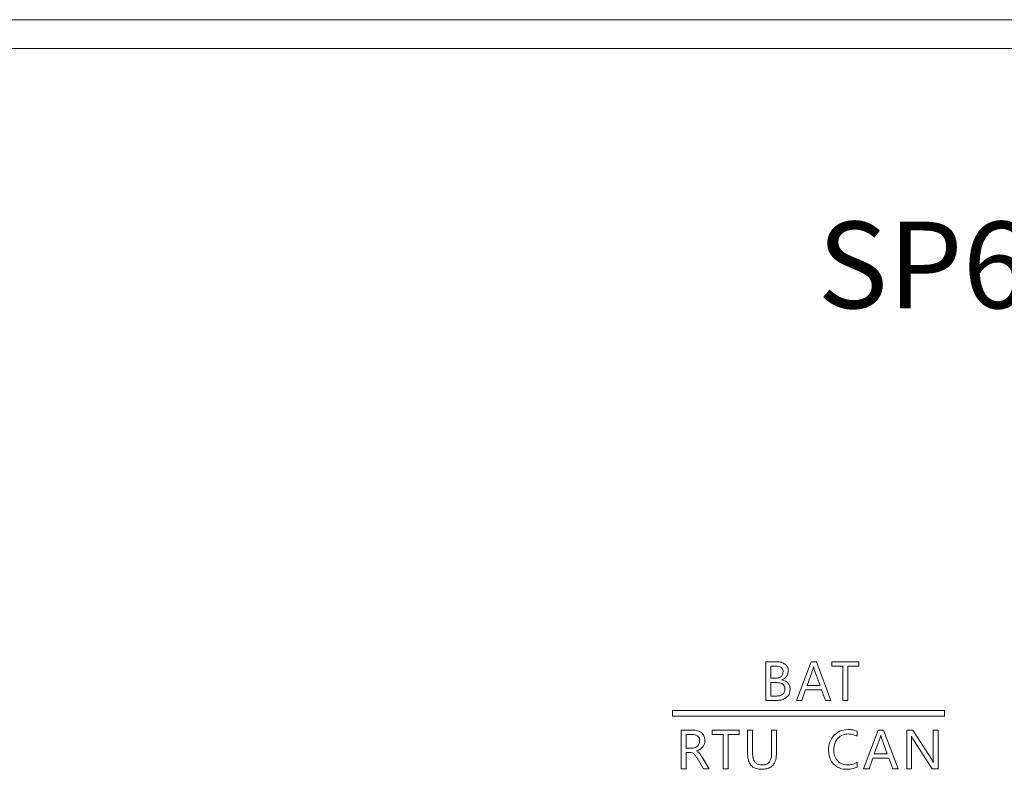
# Model space of a CAD drawing. Header units: millimetres. Extents: x 4100 to 4693, y 1813 to 3018.
# Tile 14 of 29: x 4315 to 4383, y 2038 to 2090. Entities that reach past the tile are written whole.
import ezdxf

# ---------------------------------------------------------------- set-up
doc = ezdxf.new("R2010")
doc.units = ezdxf.units.MM

msp = doc.modelspace()

# ---------------------------------------------------------------- linework, layer by layer
at = {"color": 0, "linetype": 'ByBlock', "lineweight": 5}
for p, q in [((4180.553, 2089.712), (4616.553, 2089.712)), ((4616.553, 2087.712), (4180.553, 2087.712)), ((4366.722, 2045.202), (4366.722, 2042.534)), ((4367.503, 2045.202), (4366.722, 2045.202)), ((4369.846, 2045.202), (4368.832, 2042.534)), ((4370.213, 2045.202), (4369.846, 2045.202)), ((4371.226, 2042.534), (4370.213, 2045.202)), ((4373.153, 2045.202), (4371.276, 2045.202)), ((4371.276, 2045.202), (4371.276, 2044.896)), ((4373.153, 2044.896), (4373.153, 2045.202)), ((4367.409, 2044.9), (4367.065, 2044.9)), ((4367.065, 2044.9), (4367.065, 2044.065)), ((4369.974, 2044.675), (4369.576, 2043.566)), ((4370.026, 2044.861), (4370.017, 2044.861)), ((4370.468, 2043.566), (4370.067, 2044.675)), ((4371.276, 2044.896), (4372.04, 2044.896)), ((4372.04, 2044.896), (4372.04, 2042.534)), ((4372.385, 2044.896), (4373.153, 2044.896)), ((4372.385, 2042.534), (4372.385, 2044.896)), ((4367.065, 2044.065), (4367.378, 2044.065)), ((4367.805, 2043.953), (4367.805, 2043.96)), ((4367.42, 2043.765), (4367.065, 2043.765)), ((4367.065, 2043.765), (4367.065, 2042.835)), ((4369.212, 2042.534), (4369.467, 2043.264)), ((4369.467, 2043.264), (4370.575, 2043.264)), ((4369.576, 2043.566), (4370.468, 2043.566)), ((4370.575, 2043.264), (4370.846, 2042.534)), ((4366.722, 2042.534), (4367.524, 2042.534)), ((4367.065, 2042.835), (4367.477, 2042.835)), ((4368.832, 2042.534), (4369.212, 2042.534)), ((4370.846, 2042.534), (4371.226, 2042.534)), ((4372.04, 2042.534), (4372.385, 2042.534)), ((4379.078, 2041.842), (4360.26, 2041.842)), ((4360.26, 2041.842), (4360.26, 2041.442)), ((4379.078, 2041.442), (4379.078, 2041.842)), ((4360.26, 2041.442), (4379.078, 2041.442)), ((4360.854, 2040.467), (4360.854, 2037.799)), ((4361.664, 2040.467), (4360.854, 2040.467)), ((4362.99, 2040.467), (4362.99, 2040.16)), ((4364.867, 2040.467), (4362.99, 2040.467)), ((4364.867, 2040.16), (4364.867, 2040.467)), ((4365.45, 2040.467), (4365.45, 2038.846)), ((4365.794, 2040.467), (4365.45, 2040.467)), ((4365.794, 2038.862), (4365.794, 2040.467)), ((4367.11, 2040.467), (4367.11, 2038.836)), ((4367.454, 2040.467), (4367.11, 2040.467)), ((4367.454, 2038.886), (4367.454, 2040.467)), ((4374.498, 2040.467), (4373.485, 2037.799)), ((4374.865, 2040.467), (4374.498, 2040.467)), ((4375.878, 2037.799), (4374.865, 2040.467)), ((4376.471, 2040.467), (4376.471, 2037.799)), ((4376.902, 2040.467), (4376.471, 2040.467)), ((4378.204, 2038.427), (4376.902, 2040.467)), ((4378.643, 2040.467), (4378.303, 2040.467)), ((4378.303, 2040.467), (4378.303, 2038.632)), ((4378.643, 2037.799), (4378.643, 2040.467)), ((4361.607, 2040.165), (4361.197, 2040.165)), ((4361.197, 2040.165), (4361.197, 2039.223)), ((4362.99, 2040.16), (4363.754, 2040.16)), ((4363.754, 2040.16), (4363.754, 2037.799)), ((4364.099, 2040.16), (4364.867, 2040.16)), ((4364.099, 2037.799), (4364.099, 2040.16)), ((4373.048, 2040.043), (4373.048, 2040.403)), ((4374.627, 2039.94), (4374.228, 2038.83)), ((4374.679, 2040.126), (4374.67, 2040.126)), ((4375.121, 2038.83), (4374.719, 2039.94)), ((4376.798, 2040.048), (4376.808, 2040.048)), ((4376.898, 2039.874), (4378.236, 2037.799)), ((4361.197, 2039.223), (4361.602, 2039.223)), ((4376.811, 2037.799), (4376.811, 2039.674)), ((4361.197, 2038.922), (4361.444, 2038.922)), ((4361.197, 2037.799), (4361.197, 2038.922)), ((4361.901, 2039.025), (4361.901, 2039.034)), ((4361.949, 2038.539), (4362.39, 2037.799)), ((4362.795, 2037.799), (4362.298, 2038.598)), ((4373.864, 2037.799), (4374.12, 2038.529)), ((4374.12, 2038.529), (4375.228, 2038.529)), ((4374.228, 2038.83), (4375.121, 2038.83)), ((4375.228, 2038.529), (4375.499, 2037.799)), ((4360.854, 2037.799), (4361.197, 2037.799)), ((4362.39, 2037.799), (4362.795, 2037.799)), ((4363.754, 2037.799), (4364.099, 2037.799)), ((4373.048, 2037.909), (4373.048, 2038.24)), ((4373.485, 2037.799), (4373.864, 2037.799)), ((4375.499, 2037.799), (4375.878, 2037.799)), ((4376.471, 2037.799), (4376.811, 2037.799)), ((4378.236, 2037.799), (4378.643, 2037.799)), ((4378.32, 2038.243), (4378.313, 2038.243))]:
    msp.add_line(p, q, dxfattribs=at)
for points, knots in [([(4368.063, 2045.034), (4367.972, 2045.088), (4367.8, 2045.191), (4367.599, 2045.198), (4367.503, 2045.202)], [0, 0, 0, 0, 0.522983, 1, 1, 1, 1]), ([(4367.91, 2044.523), (4367.907, 2044.567), (4367.902, 2044.648), (4367.846, 2044.758), (4367.745, 2044.842), (4367.593, 2044.893), (4367.475, 2044.898), (4367.409, 2044.9)], [0, 0, 0, 0, 0.180841, 0.340902, 0.502418, 0.723456, 1, 1, 1, 1]), ([(4367.769, 2044.186), (4367.814, 2044.239), (4367.898, 2044.336), (4367.906, 2044.464), (4367.91, 2044.523)], [0, 0, 0, 0, 0.536746, 1, 1, 1, 1]), ([(4368.272, 2044.589), (4368.269, 2044.638), (4368.263, 2044.733), (4368.203, 2044.896), (4368.116, 2044.981), (4368.063, 2045.034)], [0, 0, 0, 0, 0.291066, 0.563866, 1, 1, 1, 1]), ([(4368.148, 2044.199), (4368.188, 2044.266), (4368.26, 2044.386), (4368.268, 2044.526), (4368.272, 2044.589)], [0, 0, 0, 0, 0.551699, 1, 1, 1, 1]), ([(4370.017, 2044.861), (4370.011, 2044.821), (4370, 2044.758), (4369.981, 2044.698), (4369.974, 2044.675)], [0, 0, 0, 0, 0.628473, 1, 1, 1, 1]), ([(4370.067, 2044.675), (4370.059, 2044.703), (4370.042, 2044.764), (4370.032, 2044.827), (4370.026, 2044.861)], [0, 0, 0, 0, 0.459015, 1, 1, 1, 1]), ([(4367.378, 2044.065), (4367.462, 2044.069), (4367.604, 2044.076), (4367.721, 2044.155), (4367.769, 2044.186)], [0, 0, 0, 0, 0.596127, 1, 1, 1, 1]), ([(4367.805, 2043.96), (4367.881, 2043.991), (4368.014, 2044.045), (4368.108, 2044.153), (4368.148, 2044.199)], [0, 0, 0, 0, 0.5702, 1, 1, 1, 1]), ([(4368.239, 2043.747), (4368.17, 2043.805), (4368.044, 2043.913), (4367.881, 2043.94), (4367.805, 2043.953)], [0, 0, 0, 0, 0.5398036, 1, 1, 1, 1]), ([(4368.041, 2043.307), (4368.037, 2043.359), (4368.031, 2043.459), (4367.961, 2043.592), (4367.836, 2043.694), (4367.648, 2043.757), (4367.502, 2043.762), (4367.42, 2043.765)], [0, 0, 0, 0, 0.178946, 0.338001, 0.499561, 0.721709, 1, 1, 1, 1]), ([(4367.893, 2042.96), (4367.918, 2042.985), (4367.968, 2043.034), (4368.028, 2043.152), (4368.036, 2043.247), (4368.041, 2043.307)], [0, 0, 0, 0, 0.270593, 0.539295, 1, 1, 1, 1]), ([(4368.155, 2042.746), (4368.197, 2042.788), (4368.279, 2042.869), (4368.38, 2043.057), (4368.393, 2043.209), (4368.401, 2043.304)], [0, 0, 0, 0, 0.2797056, 0.5507747, 1, 1, 1, 1]), ([(4368.401, 2043.304), (4368.394, 2043.398), (4368.381, 2043.562), (4368.281, 2043.692), (4368.239, 2043.747)], [0, 0, 0, 0, 0.573786, 1, 1, 1, 1]), ([(4367.477, 2042.835), (4367.568, 2042.839), (4367.719, 2042.846), (4367.844, 2042.927), (4367.893, 2042.96)], [0, 0, 0, 0, 0.603327, 1, 1, 1, 1]), ([(4367.524, 2042.534), (4367.658, 2042.543), (4367.889, 2042.559), (4368.076, 2042.691), (4368.155, 2042.746)], [0, 0, 0, 0, 0.5807779, 1, 1, 1, 1]), ([(4362.272, 2040.279), (4362.175, 2040.339), (4361.989, 2040.455), (4361.77, 2040.463), (4361.664, 2040.467)], [0, 0, 0, 0, 0.518701, 1, 1, 1, 1]), ([(4372.418, 2040.511), (4372.209, 2040.492), (4371.841, 2040.459), (4371.562, 2040.221), (4371.441, 2040.119)], [0, 0, 0, 0, 0.567759, 1, 1, 1, 1]), ([(4373.048, 2040.403), (4372.942, 2040.438), (4372.738, 2040.505), (4372.522, 2040.509), (4372.418, 2040.511)], [0, 0, 0, 0, 0.516471, 1, 1, 1, 1]), ([(4361.997, 2040.048), (4361.97, 2040.068), (4361.913, 2040.111), (4361.78, 2040.156), (4361.675, 2040.162), (4361.607, 2040.165)], [0, 0, 0, 0, 0.24487, 0.510999, 1, 1, 1, 1]), ([(4361.901, 2039.034), (4362, 2039.068), (4362.183, 2039.131), (4362.379, 2039.316), (4362.478, 2039.532), (4362.487, 2039.677), (4362.492, 2039.754)], [0, 0, 0, 0, 0.307192, 0.570685, 0.77501, 1, 1, 1, 1]), ([(4362.131, 2039.722), (4362.129, 2039.759), (4362.126, 2039.829), (4362.089, 2039.947), (4362.032, 2040.01), (4361.997, 2040.048)], [0, 0, 0, 0, 0.304306, 0.581298, 1, 1, 1, 1]), ([(4362.492, 2039.754), (4362.489, 2039.813), (4362.483, 2039.926), (4362.422, 2040.117), (4362.329, 2040.218), (4362.272, 2040.279)], [0, 0, 0, 0, 0.30386, 0.5806, 1, 1, 1, 1]), ([(4371.441, 2040.119), (4371.318, 2039.953), (4371.088, 2039.644), (4371.067, 2039.26), (4371.057, 2039.082)], [0, 0, 0, 0, 0.535832, 1, 1, 1, 1]), ([(4371.417, 2039.103), (4371.428, 2039.276), (4371.447, 2039.573), (4371.624, 2039.808), (4371.697, 2039.905)], [0, 0, 0, 0, 0.586626, 1, 1, 1, 1]), ([(4371.697, 2039.905), (4371.813, 2040), (4372.025, 2040.175), (4372.298, 2040.193), (4372.422, 2040.202)], [0, 0, 0, 0, 0.545192, 1, 1, 1, 1]), ([(4372.422, 2040.202), (4372.546, 2040.194), (4372.765, 2040.18), (4372.962, 2040.084), (4373.048, 2040.043)], [0, 0, 0, 0, 0.565162, 1, 1, 1, 1]), ([(4374.67, 2040.126), (4374.663, 2040.086), (4374.653, 2040.023), (4374.634, 2039.963), (4374.627, 2039.94)], [0, 0, 0, 0, 0.628473, 1, 1, 1, 1]), ([(4374.719, 2039.94), (4374.712, 2039.968), (4374.694, 2040.029), (4374.684, 2040.092), (4374.679, 2040.126)], [0, 0, 0, 0, 0.459015, 1, 1, 1, 1]), ([(4376.811, 2039.674), (4376.812, 2039.76), (4376.812, 2039.885), (4376.801, 2040.009), (4376.798, 2040.048)], [0, 0, 0, 0, 0.688333, 1, 1, 1, 1]), ([(4376.808, 2040.048), (4376.822, 2040.015), (4376.848, 2039.955), (4376.883, 2039.899), (4376.898, 2039.874)], [0, 0, 0, 0, 0.54431, 1, 1, 1, 1]), ([(4361.602, 2039.223), (4361.684, 2039.229), (4361.826, 2039.239), (4361.937, 2039.325), (4361.984, 2039.361)], [0, 0, 0, 0, 0.579337, 1, 1, 1, 1]), ([(4361.984, 2039.361), (4362.031, 2039.418), (4362.118, 2039.524), (4362.127, 2039.66), (4362.131, 2039.722)], [0, 0, 0, 0, 0.543508, 1, 1, 1, 1]), ([(4371.057, 2039.082), (4371.071, 2038.874), (4371.096, 2038.518), (4371.309, 2038.236), (4371.398, 2038.118)], [0, 0, 0, 0, 0.582545, 1, 1, 1, 1]), ([(4371.679, 2038.342), (4371.595, 2038.463), (4371.436, 2038.693), (4371.423, 2038.971), (4371.417, 2039.103)], [0, 0, 0, 0, 0.5279468, 1, 1, 1, 1]), ([(4361.444, 2038.922), (4361.499, 2038.918), (4361.593, 2038.912), (4361.673, 2038.863), (4361.707, 2038.842)], [0, 0, 0, 0, 0.574007, 1, 1, 1, 1]), ([(4361.707, 2038.842), (4361.753, 2038.799), (4361.847, 2038.709), (4361.914, 2038.597), (4361.949, 2038.539)], [0, 0, 0, 0, 0.480921, 1, 1, 1, 1]), ([(4362.091, 2038.892), (4362.059, 2038.922), (4362.003, 2038.976), (4361.932, 2039.01), (4361.901, 2039.025)], [0, 0, 0, 0, 0.557489, 1, 1, 1, 1]), ([(4362.298, 2038.598), (4362.257, 2038.664), (4362.195, 2038.767), (4362.118, 2038.86), (4362.091, 2038.892)], [0, 0, 0, 0, 0.647498, 1, 1, 1, 1]), ([(4365.45, 2038.846), (4365.455, 2038.722), (4365.465, 2038.494), (4365.567, 2038.185), (4365.756, 2037.937), (4366.06, 2037.776), (4366.301, 2037.761), (4366.431, 2037.754)], [0, 0, 0, 0, 0.221492, 0.407021, 0.572035, 0.768771, 1, 1, 1, 1]), ([(4366.463, 2038.06), (4366.387, 2038.064), (4366.244, 2038.072), (4366.05, 2038.16), (4365.899, 2038.321), (4365.806, 2038.565), (4365.798, 2038.756), (4365.794, 2038.862)], [0, 0, 0, 0, 0.191772, 0.35848, 0.520574, 0.735075, 1, 1, 1, 1]), ([(4366.431, 2037.754), (4366.547, 2037.76), (4366.764, 2037.771), (4367.058, 2037.893), (4367.29, 2038.118), (4367.434, 2038.465), (4367.447, 2038.736), (4367.454, 2038.886)], [0, 0, 0, 0, 0.200009, 0.371787, 0.534447, 0.744017, 1, 1, 1, 1]), ([(4367.11, 2038.836), (4367.107, 2038.748), (4367.101, 2038.587), (4367.034, 2038.369), (4366.911, 2038.193), (4366.71, 2038.076), (4366.549, 2038.066), (4366.463, 2038.06)], [0, 0, 0, 0, 0.228752, 0.419081, 0.585142, 0.777533, 1, 1, 1, 1]), ([(4378.313, 2038.243), (4378.299, 2038.269), (4378.265, 2038.332), (4378.227, 2038.392), (4378.204, 2038.427)], [0, 0, 0, 0, 0.411884, 1, 1, 1, 1]), ([(4378.303, 2038.632), (4378.303, 2038.546), (4378.303, 2038.416), (4378.316, 2038.287), (4378.32, 2038.243)], [0, 0, 0, 0, 0.661779, 1, 1, 1, 1]), ([(4371.398, 2038.118), (4371.543, 2038.001), (4371.811, 2037.784), (4372.154, 2037.763), (4372.312, 2037.754)], [0, 0, 0, 0, 0.538431, 1, 1, 1, 1]), ([(4372.362, 2038.06), (4372.214, 2038.074), (4371.954, 2038.097), (4371.761, 2038.268), (4371.679, 2038.342)], [0, 0, 0, 0, 0.5710806, 1, 1, 1, 1]), ([(4372.312, 2037.754), (4372.464, 2037.759), (4372.72, 2037.769), (4372.954, 2037.869), (4373.048, 2037.909)], [0, 0, 0, 0, 0.595702, 1, 1, 1, 1]), ([(4373.048, 2038.24), (4372.931, 2038.182), (4372.714, 2038.076), (4372.473, 2038.065), (4372.362, 2038.06)], [0, 0, 0, 0, 0.540412, 1, 1, 1, 1])]:
    msp.add_open_spline(points, degree=3, knots=knots, dxfattribs=at)

# ---------------------------------------------------------------- texts
at = {"color": 0, "linetype": 'ByBlock', "lineweight": 5, "insert": (4370.293, 2075.714), "char_height": 6, "attachment_point": 1}
msp.add_mtext_dynamic_manual_height_columns('SP60HCG2', width=23.0943, gutter_width=17.5, heights=[0], dxfattribs=at)

doc.saveas('drawing.dxf')
